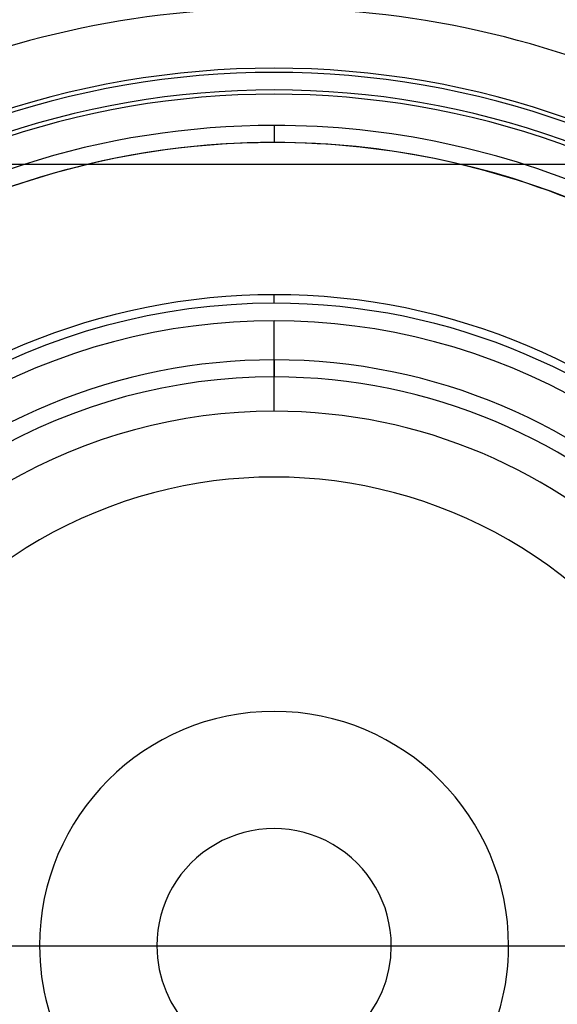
# Model space of a CAD drawing. Header units: millimetres. Extents: x -215 to 215, y -215 to 215.
# Tile 41 of 55: x -15 to 17, y -3 to 54. Entities that reach past the tile are written whole.
import ezdxf

# ---------------------------------------------------------------- set-up
doc = ezdxf.new("R2010")
doc.units = ezdxf.units.MM
doc.layers.add('MAIN-1', color=7, linetype='Continuous')
doc.layers.add('MAIN-2', color=7, linetype='Continuous')

msp = doc.modelspace()

# ---------------------------------------------------------------- linework, layer by layer
at = {"layer": 'MAIN-1'}
for p, q in [((0, 37.625), (0, 38.125)), ((0, 34.312), (0, 33.312))]:
    msp.add_line(p, q, dxfattribs=at)
for radius, start, end in [(162, 0, 180.00002), (153.5, 89.99998, 270.00002), (153.5, 270.00002, 89.99998), (152.5, 89.99998, 270.00002), (152.5, 270.00002, 89.99998), (38.125, 89.99998, 180.00002), (38.125, 0, 89.99998), (37.625, 89.99998, 270.00002), (37.625, 270.00002, 89.99998), (34.312, 89.99998, 180.00002), (34.312, 0, 89.99998), (33.312, 89.99998, 270.00002), (33.312, 270.00002, 89.99998), (6.862, 0, 180.00002), (162, 179.99998, 0), (6.862, 180.00002, 0), (38.125, 180.00002, 270.00002), (34.312, 180.00002, 270.00002), (34.312, 270.00002, 0), (38.125, 270.00002, 0)]:
    msp.add_arc((0, 0), radius, start, end, dxfattribs=at)
at = {"layer": 'MAIN-2'}
for p, q in [((0, 48.038), (0, 47.038)), ((0, 48.038), (0, 47.038)), ((30.347, 45.75), (-30.347, 45.75)), ((0, 31.3), (0, 36.6)), ((-6.862, 0), (-6.862, 0)), ((13.725, 0), (13.725, 0)), ((-45.75, 0), (45.75, 0)), ((-13.725, 0), (-13.725, 0)), ((6.862, 0), (6.862, 0))]:
    msp.add_line(p, q, dxfattribs=at)
for radius, start, end in [(161, 0, 180.00002), (59.017, 70.66472, 120.54803), (57.492, 70.13061, 120.65145), (54.9, 69.1497, 121.55729), (51.392, 50.10728, 129.89274), (51.145, 49.9661, 130.03392), (50.115, 50.06855, 129.93147), (49.867, 50.26387, 129.73609), (48.038, 89.99998, 125.60163), (48.038, 65.99763, 89.99998), (47.038, 89.99998, 270.00002), (47.038, 89.99998, 126.30539), (47.038, 270.00002, 89.99998), (47.038, 65.45413, 89.99998), (36.6, 0, 180.00002), (31.3, 89.99998, 270.00002), (31.3, 270.00002, 89.99998), (27.45, 0, 180.00002), (13.725, 0, 179.99998), (161, 180.00002, 0), (36.6, 180.00002, 0), (27.45, 180.00002, 0), (13.725, 179.99998, 0)]:
    msp.add_arc((0, 0), radius, start, end, dxfattribs=at)

doc.saveas('drawing.dxf')
